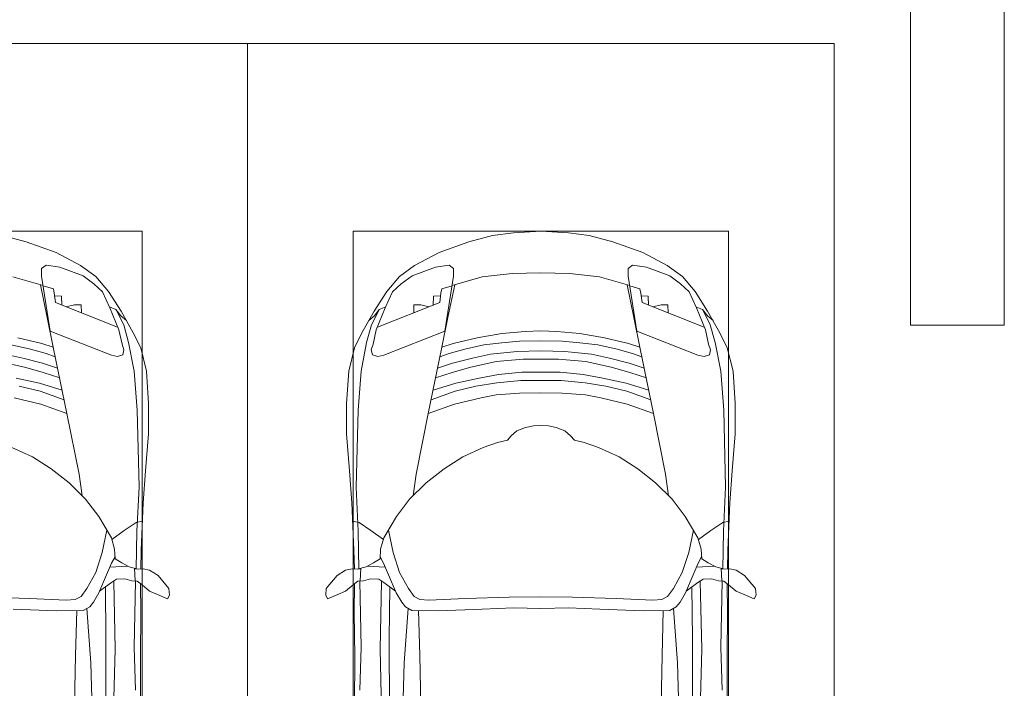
# Model space of a CAD drawing. Header units: millimetres. Extents: x -32229 to 288056, y -13689 to 125138.
# Tile 78 of 193: x -11336 to -7140, y 90203 to 93051. Entities that reach past the tile are written whole.
import ezdxf

# ---------------------------------------------------------------- set-up
doc = ezdxf.new("R2010")
doc.units = ezdxf.units.MM
for name, color, linetype, lineweight in [('A-DETL-GENF', 7, 'Continuous', 18), ('C-PRKG', 7, 'Continuous', 18), ('S-COLS', 7, 'Continuous', 18)]:
    doc.layers.add(name, color=color, linetype=linetype, lineweight=lineweight)

# ---------------------------------------------------------------- blocks, each defined once
blk = doc.blocks.new('АР_Машиноместо - 4900x2400_М__5300х2500_-2211001--02 ЭО')
at = {"layer": 'A-DETL-GENF', "color": 253, "lineweight": 13, "true_color": 0xaaaaaa}
for p, q in [((1455.8, -818.6), (1556.7, -845.1)), ((1556.7, -845.1), (1684.2, -891)), ((1684.2, -891), (1788.1, -946.2)), ((1622.3, -958.9), (1641, -944.1)), ((1622.3, -991.4), (1622.3, -958.9)), ((1641, -944.1), (1699.9, -952.6)), ((1699.9, -952.6), (1799.1, -989.1)), ((1788.1, -946.2), (1852.8, -992.8)), ((1499.8, -994.5), (1628.6, -1031.3)), ((1658.9, -1225.9), (1622.3, -991.4)), ((1799.1, -989.1), (1845, -1024.3)), ((1852.8, -992.8), (1906.8, -1056.8)), ((1617.4, -1027.5), (1646.2, -1167.4)), ((1845.3, -1024.4), (1882.1, -1057.3)), ((1882.1, -1057.3), (1913.1, -1126.3)), ((1906.8, -1056.8), (1960.7, -1140.4)), ((1911, -1121.6), (1938.7, -1132.6)), ((1913.1, -1126.3), (1951.8, -1220.1)), ((1938.7, -1132.6), (1959.6, -1159.6)), ((1646.2, -1167.4), (1673.2, -1300.9)), ((1959.6, -1159.6), (1983.8, -1180.5)), ((1960.7, -1140.4), (2012.6, -1232.1)), ((1521.4, -1254.6), (1623.7, -1278.7)), ((1919.3, -1327.1), (1658.9, -1225.9)), ((1951.8, -1220.1), (1965, -1280.6)), ((2012.6, -1232.1), (2044.3, -1296.1)), ((1492.9, -1283.7), (1574.8, -1301.6)), ((1623.7, -1278.7), (1671.7, -1293.7)), ((1965, -1280.6), (1972.8, -1305.2)), ((2044.3, -1296.1), (2069.2, -1396.6)), ((1465, -1323.2), (1541.7, -1341.1)), ((1541.7, -1341.1), (1626.2, -1361.2)), ((1574.8, -1301.6), (1640.9, -1321.2)), ((1640.9, -1321.2), (1680.1, -1334.4)), ((1673.2, -1300.9), (1730, -1576.5)), ((1945.6, -1333.3), (1919.3, -1327.1)), ((1968.2, -1326), (1945.6, -1333.3)), ((1972.8, -1305.2), (1968.2, -1326)), ((1441, -1354.8), (1554.7, -1380.6)), ((1554.7, -1380.6), (1628.6, -1401.1)), ((1626.2, -1361.2), (1690.1, -1383.1)), ((1513.8, -1425.6), (1613, -1446.5)), ((1628.6, -1401.1), (1699.5, -1424.6)), ((2069.2, -1396.6), (2078, -1534.1)), ((1526.6, -1459.7), (1615.7, -1480.8)), ((1613, -1446.5), (1709.6, -1477.3)), ((1505.1, -1509.3), (1618.3, -1536.4)), ((1615.7, -1480.8), (1718, -1518.1)), ((1618.3, -1536.4), (1730, -1576.5)), ((2078, -1534.1), (2078, -1662.9)), ((1730, -1576.5), (1781.7, -1834.2)), ((2078, -1662.9), (2065.2, -1820.7)), ((1495.8, -1721.4), (1583, -1761.1)), ((1583, -1761.1), (1662.5, -1812.1)), ((1662.5, -1812.1), (1738.9, -1871.7)), ((1781.7, -1834.2), (1794.3, -1926.7)), ((2065.2, -1820.7), (2055.1, -1956.8)), ((1738.9, -1871.7), (1809.3, -1941.6)), ((1809.3, -1941.6), (1865.4, -2015)), ((2055.1, -1956.8), (2047, -2159.1)), ((1865.4, -2015), (1919.3, -2105.7)), ((1974.5, -2074.6), (2024.9, -2041)), ((2024.9, -2041), (2052.5, -2034.4)), ((1880.3, -2168.6), (1899.7, -2072.7)), ((1921.2, -2112.6), (1974.5, -2074.6)), ((1919.3, -2105.7), (1932.9, -2153.8)), ((1852.7, -2254.2), (1880.3, -2168.6)), ((1932.9, -2153.8), (1935.7, -2195.4)), ((2047, -2159.1), (2045, -2238.9)), ((1899.2, -2263), (1920.1, -2213.8)), ((1920.1, -2213.8), (1935.1, -2186.5)), ((1935.7, -2195.4), (1963.3, -2211.8)), ((1963.3, -2211.8), (1994.9, -2230)), ((1814.9, -2322.3), (1852.7, -2254.2)), ((1866.2, -2340.5), (1899.2, -2263)), ((1913.4, -2231.3), (1989.9, -2227.1)), ((1994.9, -2230), (2032.5, -2239.2)), ((2018, -2235.6), (2020.9, -2288.7)), ((2054.9, -2238.7), (2018.2, -2239.5)), ((2082.6, -2243.4), (2054.9, -2238.7)), ((2118.3, -2266.4), (2082.6, -2243.4)), ((1869.4, -2332.9), (1919.4, -2296)), ((1919.4, -2296), (1941, -2282.6)), ((1941, -2282.6), (1976.7, -2281.2)), ((1976.7, -2281.2), (2006.4, -2288.6)), ((2006.4, -2288.6), (2030, -2290)), ((2030, -2290), (2050.2, -2306.1)), ((2045.5, -2423.6), (2044, -2301.1)), ((2050.2, -2306.1), (2082.6, -2333.8)), ((2164.8, -2322.3), (2118.3, -2266.4)), ((1790, -2355.4), (1814.9, -2322.3)), ((1843.3, -2380.3), (1866.2, -2340.5)), ((1896.5, -2534.3), (1893.9, -2314.9)), ((2082.6, -2333.8), (2115.6, -2347.9)), ((2115.6, -2347.9), (2158.8, -2366.2)), ((2166.9, -2350.6), (2164.8, -2322.3)), ((1384.8, -2358.7), (1570.9, -2364.1)), ((1570.9, -2364.1), (1727.3, -2371.5)), ((1727.3, -2371.5), (1765.7, -2368.8)), ((1765.7, -2368.8), (1790, -2355.4)), ((1827.2, -2399.7), (1843.3, -2380.3)), ((2158.8, -2366.2), (2166.9, -2350.6)), ((1500.8, -2409.3), (1686.2, -2416.7)), ((1686.2, -2416.7), (1799.4, -2415.4)), ((1799.4, -2415.4), (1827.2, -2399.7)), ((1815.2, -2406.5), (1832.2, -2638.3)), ((2043.2, -2613.6), (2045.5, -2423.6)), ((1895.6, -2850.8), (1896.5, -2534.3)), ((1832.2, -2638.3), (1840.7, -2936)), ((2043.9, -2818.3), (2043.2, -2613.6))]:
    blk.add_line(p, q, dxfattribs=at)
at = {"layer": 'A-DETL-GENF', "color": 254, "lineweight": 13, "true_color": 0xd4d4d4}
for p, q in [((1628.7, -1031.9), (1672.3, -1045)), ((1672.3, -1045), (1675.9, -1063.7)), ((1675.9, -1063.7), (1681.2, -1102.9)), ((1676.7, -1074.4), (1707.1, -1076.2)), ((1707.1, -1076.2), (1708.8, -1114.5)), ((1681.2, -1102.9), (1946, -1208.1)), ((1727.4, -1121.3), (1762.3, -1113.6)), ((1762.3, -1113.6), (1790.9, -1112.7)), ((1790.9, -1112.7), (1791.8, -1146.9)), ((1938.3, -1132.1), (1972.1, -1198.6)), ((1972.1, -1198.6), (1992.6, -1274.3)), ((1992.6, -1274.3), (2016.6, -1395.6)), ((2016.6, -1395.6), (2029.1, -1561.4)), ((2029.1, -1561.4), (2037.2, -1889.5)), ((2037.2, -1889.5), (2028.2, -2077.7)), ((2028.2, -2077.7), (2025.5, -2239.3)), ((1929.4, -2291.4), (1935.6, -2580.5)), ((2016.7, -2571.4), (2022, -2290)), ((1771.6, -2415.7), (1766.2, -2606.7)), ((1935.6, -2580.5), (1928.4, -2853.3)), ((2022.2, -2754.7), (2016.7, -2571.4)), ((1766.2, -2606.7), (1762.2, -2818.3))]:
    blk.add_line(p, q, dxfattribs=at)
at = {"layer": 'C-PRKG', "color": 253, "lineweight": 13, "true_color": 0xaaaaaa}
for p, q in [((2500, 0), (0, 0)), ((2500, 0), (2500, -5300)), ((450, -800), (2050, -800)), ((2050, -800), (2050, -4500))]:
    blk.add_line(p, q, dxfattribs=at)
blk = doc.blocks.new('АР_Машиноместо - 4900x2400_М__5300х2500_-V41--02 ЭО')
at = {"layer": 'A-DETL-GENF', "color": 253, "lineweight": 13, "true_color": 0xaaaaaa}
for p, q in [((667.8, 2638.3), (659.3, 2936)), ((1832.2, 2638.3), (1840.7, 2936)), ((456.1, 2818.3), (456.8, 2613.6)), ((604.4, 2850.8), (603.5, 2534.3)), ((1895.6, 2850.8), (1896.5, 2534.3)), ((2043.9, 2818.3), (2043.2, 2613.6)), ((456.8, 2613.6), (454.5, 2423.6)), ((684.8, 2406.5), (667.8, 2638.3)), ((1815.2, 2406.5), (1832.2, 2638.3)), ((2043.2, 2613.6), (2045.5, 2423.6)), ((603.5, 2534.3), (606.1, 2314.9)), ((1896.5, 2534.3), (1893.9, 2314.9)), ((454.5, 2423.6), (456, 2301.1)), ((672.8, 2399.7), (656.7, 2380.3)), ((700.6, 2415.4), (672.8, 2399.7)), ((813.8, 2416.7), (700.6, 2415.4)), ((999.2, 2409.3), (813.8, 2416.7)), ((1132.7, 2404.6), (999.2, 2409.3)), ((1250, 2406.6), (1132.7, 2404.6)), ((1250, 2406.6), (1367.3, 2404.6)), ((1367.3, 2404.6), (1500.8, 2409.3)), ((1500.8, 2409.3), (1686.2, 2416.7)), ((1686.2, 2416.7), (1799.4, 2415.4)), ((1799.4, 2415.4), (1827.2, 2399.7)), ((1827.2, 2399.7), (1843.3, 2380.3)), ((2045.5, 2423.6), (2044, 2301.1)), ((341.2, 2366.2), (333.1, 2350.6)), ((333.1, 2350.6), (335.2, 2322.3)), ((384.4, 2347.9), (341.2, 2366.2)), ((656.7, 2380.3), (633.8, 2340.5)), ((710, 2355.4), (685.1, 2322.3)), ((734.3, 2368.8), (710, 2355.4)), ((772.7, 2371.5), (734.3, 2368.8)), ((929.1, 2364.1), (772.7, 2371.5)), ((1115.2, 2358.7), (929.1, 2364.1)), ((1250, 2357.8), (1115.2, 2358.7)), ((1250, 2357.8), (1384.8, 2358.7)), ((1384.8, 2358.7), (1570.9, 2364.1)), ((1570.9, 2364.1), (1727.3, 2371.5)), ((1727.3, 2371.5), (1765.7, 2368.8)), ((1765.7, 2368.8), (1790, 2355.4)), ((1790, 2355.4), (1814.9, 2322.3)), ((1843.3, 2380.3), (1866.2, 2340.5)), ((2115.6, 2347.9), (2158.8, 2366.2)), ((2158.8, 2366.2), (2166.9, 2350.6)), ((2166.9, 2350.6), (2164.8, 2322.3)), ((335.2, 2322.3), (381.7, 2266.4)), ((417.4, 2333.8), (384.4, 2347.9)), ((449.8, 2306.1), (417.4, 2333.8)), ((630.6, 2332.9), (580.6, 2296)), ((633.8, 2340.5), (600.8, 2263)), ((685.1, 2322.3), (647.3, 2254.2)), ((1814.9, 2322.3), (1852.7, 2254.2)), ((1866.2, 2340.5), (1899.2, 2263)), ((1869.4, 2332.9), (1919.4, 2296)), ((2050.2, 2306.1), (2082.6, 2333.8)), ((2082.6, 2333.8), (2115.6, 2347.9)), ((2164.8, 2322.3), (2118.3, 2266.4)), ((381.7, 2266.4), (417.4, 2243.4)), ((470, 2290), (449.8, 2306.1)), ((493.6, 2288.6), (470, 2290)), ((482, 2235.6), (479.1, 2288.7)), ((523.3, 2281.2), (493.6, 2288.6)), ((559, 2282.6), (523.3, 2281.2)), ((580.6, 2296), (559, 2282.6)), ((1919.4, 2296), (1941, 2282.6)), ((1941, 2282.6), (1976.7, 2281.2)), ((1976.7, 2281.2), (2006.4, 2288.6)), ((2006.4, 2288.6), (2030, 2290)), ((2018, 2235.6), (2020.9, 2288.7)), ((2030, 2290), (2050.2, 2306.1)), ((2118.3, 2266.4), (2082.6, 2243.4)), ((417.4, 2243.4), (445.1, 2238.7)), ((445.1, 2238.7), (481.8, 2239.5)), ((453, 2159.1), (455, 2238.9)), ((505.1, 2230), (467.5, 2239.2)), ((536.7, 2211.8), (505.1, 2230)), ((586.6, 2231.3), (510.1, 2227.1)), ((600.8, 2263), (579.9, 2213.8)), ((647.3, 2254.2), (619.7, 2168.6)), ((1852.7, 2254.2), (1880.3, 2168.6)), ((1899.2, 2263), (1920.1, 2213.8)), ((1913.4, 2231.3), (1989.9, 2227.1)), ((1963.3, 2211.8), (1994.9, 2230)), ((1994.9, 2230), (2032.5, 2239.2)), ((2054.9, 2238.7), (2018.2, 2239.5)), ((2047, 2159.1), (2045, 2238.9)), ((2082.6, 2243.4), (2054.9, 2238.7)), ((564.3, 2195.4), (536.7, 2211.8)), ((567.1, 2153.8), (564.3, 2195.4)), ((579.9, 2213.8), (564.9, 2186.5)), ((1920.1, 2213.8), (1935.1, 2186.5)), ((1932.9, 2153.8), (1935.7, 2195.4)), ((1935.7, 2195.4), (1963.3, 2211.8)), ((444.9, 1956.8), (453, 2159.1)), ((580.7, 2105.7), (567.1, 2153.8)), ((619.7, 2168.6), (600.3, 2072.7)), ((1880.3, 2168.6), (1899.7, 2072.7)), ((1919.3, 2105.7), (1932.9, 2153.8)), ((2055.1, 1956.8), (2047, 2159.1)), ((578.8, 2112.6), (525.5, 2074.6)), ((634.6, 2015), (580.7, 2105.7)), ((1865.4, 2015), (1919.3, 2105.7)), ((1921.2, 2112.6), (1974.5, 2074.6)), ((525.5, 2074.6), (475.1, 2041)), ((1974.5, 2074.6), (2024.9, 2041)), ((475.1, 2041), (447.5, 2034.4)), ((690.7, 1941.6), (634.6, 2015)), ((1809.3, 1941.6), (1865.4, 2015)), ((2024.9, 2041), (2052.5, 2034.4)), ((434.8, 1820.7), (444.9, 1956.8)), ((761.1, 1871.7), (690.7, 1941.6)), ((1738.9, 1871.7), (1809.3, 1941.6)), ((2065.2, 1820.7), (2055.1, 1956.8)), ((718.3, 1834.2), (705.7, 1926.7)), ((1781.7, 1834.2), (1794.3, 1926.7)), ((837.5, 1812.1), (761.1, 1871.7)), ((1662.5, 1812.1), (1738.9, 1871.7)), ((422, 1662.9), (434.8, 1820.7)), ((770, 1576.5), (718.3, 1834.2)), ((917, 1761.1), (837.5, 1812.1)), ((1583, 1761.1), (1662.5, 1812.1)), ((1730, 1576.5), (1781.7, 1834.2)), ((2078, 1662.9), (2065.2, 1820.7)), ((1004.2, 1721.4), (917, 1761.1)), ((1064.9, 1700.5), (1004.2, 1721.4)), ((1435.1, 1700.5), (1495.8, 1721.4)), ((1495.8, 1721.4), (1583, 1761.1)), ((1107.2, 1689.8), (1064.9, 1700.5)), ((1123.5, 1670.9), (1107.2, 1689.8)), ((1376.5, 1670.9), (1392.8, 1689.8)), ((1392.8, 1689.8), (1435.1, 1700.5)), ((422, 1534.1), (422, 1662.9)), ((1147.5, 1650.5), (1123.5, 1670.9)), ((1184.7, 1635.7), (1147.5, 1650.5)), ((1315.3, 1635.7), (1352.5, 1650.5)), ((1352.5, 1650.5), (1376.5, 1670.9)), ((2078, 1534.1), (2078, 1662.9)), ((1217.8, 1629.1), (1184.7, 1635.7)), ((1217.8, 1629.1), (1250, 1626.8)), ((1282.2, 1629.1), (1250, 1626.8)), ((1282.2, 1629.1), (1315.3, 1635.7)), ((826.8, 1300.9), (770, 1576.5)), ((881.7, 1536.4), (770, 1576.5)), ((1618.3, 1536.4), (1730, 1576.5)), ((1673.2, 1300.9), (1730, 1576.5)), ((430.8, 1396.6), (422, 1534.1)), ((884.3, 1480.8), (782, 1518.1)), ((994.9, 1509.3), (881.7, 1536.4)), ((1505.1, 1509.3), (1618.3, 1536.4)), ((1615.7, 1480.8), (1718, 1518.1)), ((2069.2, 1396.6), (2078, 1534.1)), ((887, 1446.5), (790.4, 1477.3)), ((973.4, 1459.7), (884.3, 1480.8)), ((1060, 1496.1), (994.9, 1509.3)), ((1159.3, 1489.1), (1060, 1496.1)), ((1250, 1488.3), (1159.3, 1489.1)), ((1250, 1488.3), (1340.7, 1489.1)), ((1340.7, 1489.1), (1440, 1496.1)), ((1440, 1496.1), (1505.1, 1509.3)), ((1526.6, 1459.7), (1615.7, 1480.8)), ((1613, 1446.5), (1709.6, 1477.3)), ((986.2, 1425.6), (887, 1446.5)), ((1061.9, 1445.7), (973.4, 1459.7)), ((1163.9, 1435.1), (1061.9, 1445.7)), ((1250, 1435.1), (1163.9, 1435.1)), ((1250, 1435.1), (1336.1, 1435.1)), ((1336.1, 1435.1), (1438.1, 1445.7)), ((1438.1, 1445.7), (1526.6, 1459.7)), ((1513.8, 1425.6), (1613, 1446.5)), ((455.7, 1296.1), (430.8, 1396.6)), ((871.4, 1401.1), (800.5, 1424.6)), ((945.3, 1380.6), (871.4, 1401.1)), ((1070, 1410.4), (986.2, 1425.6)), ((1168.3, 1399.8), (1070, 1410.4)), ((1250, 1400.1), (1168.3, 1399.8)), ((1250, 1400.1), (1331.7, 1399.8)), ((1331.7, 1399.8), (1430, 1410.4)), ((1430, 1410.4), (1513.8, 1425.6)), ((1554.7, 1380.6), (1628.6, 1401.1)), ((1628.6, 1401.1), (1699.5, 1424.6)), ((2044.3, 1296.1), (2069.2, 1396.6)), ((873.8, 1361.2), (809.9, 1383.1)), ((958.3, 1341.1), (873.8, 1361.2)), ((1059, 1354.8), (945.3, 1380.6)), ((1174.5, 1344.2), (1059, 1354.8)), ((1250, 1344.9), (1174.5, 1344.2)), ((1250, 1344.9), (1325.5, 1344.2)), ((1325.5, 1344.2), (1441, 1354.8)), ((1441, 1354.8), (1554.7, 1380.6)), ((1541.7, 1341.1), (1626.2, 1361.2)), ((1626.2, 1361.2), (1690.1, 1383.1)), ((527.2, 1305.2), (531.8, 1326)), ((535, 1280.6), (527.2, 1305.2)), ((531.8, 1326), (554.4, 1333.3)), ((554.4, 1333.3), (580.7, 1327.1)), ((580.7, 1327.1), (841.1, 1225.9)), ((859.1, 1321.2), (819.9, 1334.4)), ((853.8, 1167.4), (826.8, 1300.9)), ((925.2, 1301.6), (859.1, 1321.2)), ((1007.1, 1283.7), (925.2, 1301.6)), ((1035, 1323.2), (958.3, 1341.1)), ((1148.3, 1312.4), (1035, 1323.2)), ((1250, 1309.3), (1148.3, 1312.4)), ((1250, 1309.3), (1351.7, 1312.4)), ((1351.7, 1312.4), (1465, 1323.2)), ((1465, 1323.2), (1541.7, 1341.1)), ((1492.9, 1283.7), (1574.8, 1301.6)), ((1574.8, 1301.6), (1640.9, 1321.2)), ((1640.9, 1321.2), (1680.1, 1334.4)), ((1646.2, 1167.4), (1673.2, 1300.9)), ((1919.3, 1327.1), (1658.9, 1225.9)), ((1945.6, 1333.3), (1919.3, 1327.1)), ((1968.2, 1326), (1945.6, 1333.3)), ((1965, 1280.6), (1972.8, 1305.2)), ((1972.8, 1305.2), (1968.2, 1326)), ((487.4, 1232.1), (455.7, 1296.1)), ((548.2, 1220.1), (535, 1280.6)), ((876.3, 1278.7), (828.3, 1293.7)), ((978.6, 1254.6), (876.3, 1278.7)), ((1083.6, 1274.6), (1007.1, 1283.7)), ((1159.1, 1267.9), (1083.6, 1274.6)), ((1250, 1266.6), (1159.1, 1267.9)), ((1250, 1266.6), (1340.9, 1267.9)), ((1340.9, 1267.9), (1416.4, 1274.6)), ((1416.4, 1274.6), (1492.9, 1283.7)), ((1521.4, 1254.6), (1623.7, 1278.7)), ((1623.7, 1278.7), (1671.7, 1293.7)), ((1951.8, 1220.1), (1965, 1280.6)), ((2012.6, 1232.1), (2044.3, 1296.1)), ((539.3, 1140.4), (487.4, 1232.1)), ((586.9, 1126.3), (548.2, 1220.1)), ((841.1, 1225.9), (877.7, 991.4)), ((1084.1, 1236), (978.6, 1254.6)), ((1182.5, 1227.5), (1084.1, 1236)), ((1250, 1223.7), (1182.5, 1227.5)), ((1250, 1223.7), (1317.5, 1227.5)), ((1317.5, 1227.5), (1415.9, 1236)), ((1415.9, 1236), (1521.4, 1254.6)), ((1658.9, 1225.9), (1622.3, 991.4)), ((1913.1, 1126.3), (1951.8, 1220.1)), ((1960.7, 1140.4), (2012.6, 1232.1)), ((540.4, 1159.6), (516.2, 1180.5)), ((1959.6, 1159.6), (1983.8, 1180.5)), ((593.2, 1056.8), (539.3, 1140.4)), ((561.3, 1132.6), (540.4, 1159.6)), ((882.6, 1027.5), (853.8, 1167.4)), ((1617.4, 1027.5), (1646.2, 1167.4)), ((1906.8, 1056.8), (1960.7, 1140.4)), ((1938.7, 1132.6), (1959.6, 1159.6)), ((589, 1121.6), (561.3, 1132.6)), ((617.9, 1057.3), (586.9, 1126.3)), ((1882.1, 1057.3), (1913.1, 1126.3)), ((1911, 1121.6), (1938.7, 1132.6)), ((647.2, 992.8), (593.2, 1056.8)), ((654.7, 1024.4), (617.9, 1057.3)), ((1845.3, 1024.4), (1882.1, 1057.3)), ((1852.8, 992.8), (1906.8, 1056.8)), ((700.9, 989.1), (655, 1024.3)), ((1000.2, 994.5), (871.4, 1031.3)), ((1499.8, 994.5), (1628.6, 1031.3)), ((1799.1, 989.1), (1845, 1024.3)), ((711.9, 946.2), (647.2, 992.8)), ((800.1, 952.6), (700.9, 989.1)), ((877.7, 991.4), (877.7, 958.9)), ((1127.4, 979.8), (1000.2, 994.5)), ((1250, 977.6), (1127.4, 979.8)), ((1250, 977.6), (1372.6, 979.8)), ((1372.6, 979.8), (1499.8, 994.5)), ((1622.3, 991.4), (1622.3, 958.9)), ((1699.9, 952.6), (1799.1, 989.1)), ((1788.1, 946.2), (1852.8, 992.8)), ((815.8, 891), (711.9, 946.2)), ((859, 944.1), (800.1, 952.6)), ((877.7, 958.9), (859, 944.1)), ((1622.3, 958.9), (1641, 944.1)), ((1641, 944.1), (1699.9, 952.6)), ((1684.2, 891), (1788.1, 946.2)), ((943.3, 845.1), (815.8, 891)), ((1556.7, 845.1), (1684.2, 891)), ((1044.2, 818.6), (943.3, 845.1)), ((1455.8, 818.6), (1556.7, 845.1)), ((1132.7, 806), (1044.2, 818.6)), ((1250, 800), (1132.7, 806)), ((1250, 800), (1367.3, 806)), ((1367.3, 806), (1455.8, 818.6))]:
    blk.add_line(p, q, dxfattribs=at)
at = {"layer": 'A-DETL-GENF', "color": 254, "lineweight": 13, "true_color": 0xd4d4d4}
for p, q in [((564.4, 2580.5), (571.6, 2853.3)), ((733.8, 2606.7), (737.8, 2818.3)), ((1766.2, 2606.7), (1762.2, 2818.3)), ((1935.6, 2580.5), (1928.4, 2853.3)), ((477.8, 2754.7), (483.3, 2571.4)), ((2022.2, 2754.7), (2016.7, 2571.4)), ((728.4, 2415.7), (733.8, 2606.7)), ((1771.6, 2415.7), (1766.2, 2606.7)), ((483.3, 2571.4), (478, 2290)), ((570.6, 2291.4), (564.4, 2580.5)), ((1929.4, 2291.4), (1935.6, 2580.5)), ((2016.7, 2571.4), (2022, 2290)), ((471.8, 2077.7), (474.5, 2239.3)), ((2028.2, 2077.7), (2025.5, 2239.3)), ((462.8, 1889.5), (471.8, 2077.7)), ((2037.2, 1889.5), (2028.2, 2077.7)), ((470.9, 1561.4), (462.8, 1889.5)), ((2029.1, 1561.4), (2037.2, 1889.5)), ((483.4, 1395.6), (470.9, 1561.4)), ((2016.6, 1395.6), (2029.1, 1561.4)), ((507.4, 1274.3), (483.4, 1395.6)), ((1992.6, 1274.3), (2016.6, 1395.6)), ((527.9, 1198.6), (507.4, 1274.3)), ((1972.1, 1198.6), (1992.6, 1274.3)), ((561.7, 1132.1), (527.9, 1198.6)), ((818.8, 1102.9), (554, 1208.1)), ((1681.2, 1102.9), (1946, 1208.1)), ((1938.3, 1132.1), (1972.1, 1198.6)), ((709.1, 1112.7), (708.2, 1146.9)), ((1790.9, 1112.7), (1791.8, 1146.9)), ((737.7, 1113.6), (709.1, 1112.7)), ((772.6, 1121.3), (737.7, 1113.6)), ((792.9, 1076.2), (791.2, 1114.5)), ((824.1, 1063.7), (818.8, 1102.9)), ((1675.9, 1063.7), (1681.2, 1102.9)), ((1707.1, 1076.2), (1708.8, 1114.5)), ((1727.4, 1121.3), (1762.3, 1113.6)), ((1762.3, 1113.6), (1790.9, 1112.7)), ((823.3, 1074.4), (792.9, 1076.2)), ((827.7, 1045), (824.1, 1063.7)), ((1672.3, 1045), (1675.9, 1063.7)), ((1676.7, 1074.4), (1707.1, 1076.2)), ((871.3, 1031.9), (827.7, 1045)), ((1628.7, 1031.9), (1672.3, 1045))]:
    blk.add_line(p, q, dxfattribs=at)
at = {"layer": 'C-PRKG', "color": 253, "lineweight": 13, "true_color": 0xaaaaaa}
for p, q in [((0, 0), (0, 5300)), ((2500, 0), (2500, 5300)), ((450, 800), (450, 4500)), ((2050, 800), (2050, 4500)), ((450, 800), (2050, 800)), ((2500, 0), (0, 0))]:
    blk.add_line(p, q, dxfattribs=at)
blk = doc.blocks.new('Наметкина 10_РД_АР_П_rvt-1--02 ЭО')
at = {"layer": 'S-COLS', "color": 253, "lineweight": 15, "true_color": 0xaaaaaa}
for p, q in [((-7539.7, 94150), (-7539.7, 91750)), ((-7139.7, 91750), (-7139.7, 94150)), ((-7539.7, 91750), (-7139.7, 91750))]:
    blk.add_line(p, q, dxfattribs=at)
at = {"layer": 'C-PRKG', "color": 253, "lineweight": 13, "true_color": 0xaaaaaa}
blk.add_blockref('АР_Машиноместо - 4900x2400_М__5300х2500_-2211001--02 ЭО', (-12864.7, 92950), dxfattribs=at)
at = {"layer": 'C-PRKG', "color": 253, "lineweight": 13, "true_color": 0xaaaaaa, "rotation": 180}
blk.add_blockref('АР_Машиноместо - 4900x2400_М__5300х2500_-V41--02 ЭО', (-7864.7, 92950), dxfattribs=at)

msp = doc.modelspace()

# ---------------------------------------------------------------- block references
at = {"lineweight": 5}
msp.add_blockref('Наметкина 10_РД_АР_П_rvt-1--02 ЭО', (0, 0), dxfattribs=at)

doc.saveas('drawing.dxf')
